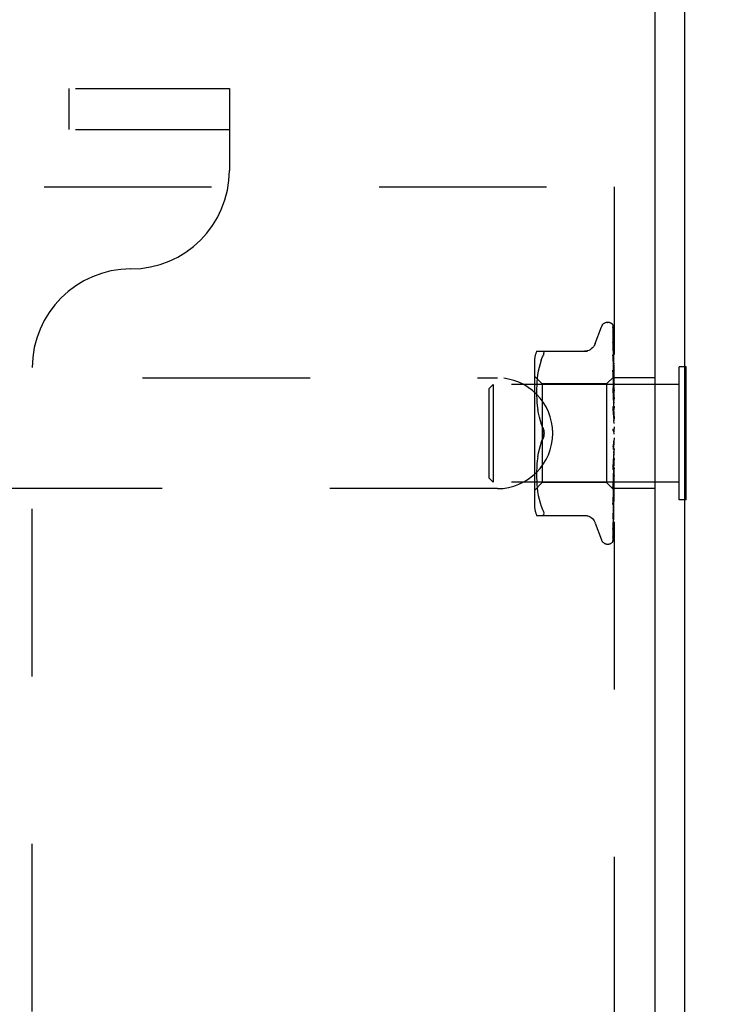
# Model space of a CAD drawing. Header units: inches. Extents: x 0 to 77.3, y 0 to 50.
# Tile 46 of 48: x 72.7 to 74.4, y 42.4 to 44.9. Entities that reach past the tile are written whole.
import ezdxf

# ---------------------------------------------------------------- set-up
doc = ezdxf.new("R2010")
doc.units = ezdxf.units.IN
doc.header["$LTSCALE"] = 4.25
doc.header["$MEASUREMENT"] = 0
doc.linetypes.add('HIDDEN', pattern=[0.2, 0.1, -0.1])
doc.layers.get('0').update_dxf_attribs({"linetype": 'CONTINUOUS'})
doc.layers.add('DEFAULT_2', color=8, linetype='HIDDEN')
doc.layers.add('DIMENSIONS', color=7, linetype='CONTINUOUS')
doc.styles.get("Standard").update_dxf_attribs({"font": 'arial.ttf'})
doc.dimstyles.new('DIMSTYLE_1', dxfattribs={"dimtxt": 0.340909, "dimasz": 0.454545, "dimexe": 0.09, "dimexo": 0.07, "dimgap": 0.0375, "dimtad": 0, "dimtih": 1, "dimtoh": 1, "dimzin": 4, "dimdsep": 46, "dimtxsty": 'Standard', "dimblk": '_FILLED', "dimblk1": '_FILLED', "dimblk2": '_FILLED', "dimcen": 0.09, "dimadec": 3, "dimazin": 1, "dimtfac": 1, "dimtdec": 3, "dimtofl": 0, "dimtmove": 0, "dimatfit": 3, "dimldrblk": '_FILLED', "dimfxl": 0, "dimtolj": 1, "dimtzin": 4, "dimarcsym": 0})

# ---------------------------------------------------------------- blocks, each defined once
blk = doc.blocks.new('_FILLED')
at = {"color": 0, "linetype": 'ByBlock'}
blk.add_solid([(0, 0), (-1, 0.2), (-1, -0.2)], dxfattribs=at)
blk = doc.blocks.new('*D11')
at = {"layer": 'DIMENSIONS', "color": 2, "linetype": 'Continuous'}
for p, q in [((74.6181, 47.6153), (75.5616, 47.6153)), ((75.1525, 47.6153), (75.1525, 45.3312)), ((75.1525, 42.3653), (75.1525, 44.6494)), ((65.6931, 42.3653), (75.5616, 42.3653))]:
    blk.add_line(p, q, dxfattribs=at)
at = {"layer": 'DIMENSIONS', "color": 2, "linetype": 'Continuous', "xscale": 0.4545454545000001, "yscale": 0.4545454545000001, "zscale": 0.4545454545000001}
for p, rotation in [((75.1525, 47.6153), 90), ((75.1525, 42.3653), 270)]:
    blk.add_blockref('_FILLED', p, dxfattribs=dict(at, rotation=rotation))
at = {"layer": 'DIMENSIONS', "color": 2, "linetype": 'Continuous', "insert": (75.1525, 45.1607), "char_height": 0.34091, "width": 0.926411, "attachment_point": 2, "line_spacing_factor": 0.9}
blk.add_mtext('5.25', dxfattribs=at)

msp = doc.modelspace()

# ---------------------------------------------------------------- linework, layer by layer
at = {"color": 3, "linetype": 'Continuous'}
for p, q in [((74.299874, 37.615287), (74.299874, 47.210287)), ((74.374874, 47.210287), (74.374874, 37.678287))]:
    msp.add_line(p, q, dxfattribs=at)
at = {"color": 7, "linetype": 'Continuous'}
for p, q in [((74.378874, 44.033787), (74.374874, 44.033787)), ((74.378874, 43.696787), (74.378874, 44.033787)), ((74.378874, 43.696787), (74.374874, 43.696787))]:
    msp.add_line(p, q, dxfattribs=at)
at = {"layer": 'DEFAULT_2', "color": 8, "linetype": 'HIDDEN'}
for p, q in [((57.529874, 44.740287), (73.219874, 44.740287)), ((72.813624, 44.636287), (72.813624, 44.740287)), ((73.219874, 44.740287), (73.219874, 44.532287)), ((57.529874, 44.636287), (73.219874, 44.636287)), ((71.049874, 44.490287), (74.299874, 44.490287)), ((74.195874, 44.490287), (74.195874, 40.240287)), ((74.148323, 44.093279), (74.163716, 44.135571)), ((74.179377, 44.146537), (74.180207, 44.146537)), ((74.193231, 44.137854), (74.194231, 44.069019)), ((74.193231, 44.133521), (74.194833, 44.023804)), ((74.193231, 44.132329), (74.194231, 44.06505)), ((74.193231, 44.119486), (74.194231, 44.05497)), ((74.193231, 44.117145), (74.19454, 44.034)), ((74.193213, 44.096508), (74.193232, 44.096251)), ((74.193231, 44.092849), (74.193906, 44.054548)), ((73.999366, 44.073621), (74.128588, 44.073621)), ((74.011179, 44.050575), (74.014785, 44.059037)), ((74.014785, 44.059037), (74.016047, 44.061796)), ((74.017019, 44.064235), (74.016047, 44.061796)), ((74.193231, 44.064667), (74.19454, 43.997781)), ((74.193231, 44.060316), (74.194232, 44.01164)), ((74.193235, 44.06463), (74.193232, 44.064663)), ((74.193906, 44.054548), (74.19454, 44.017938)), ((74.194231, 44.069019), (74.195087, 44.008752)), ((74.194231, 44.05497), (74.195087, 43.998563)), ((72.719874, 40.698287), (72.719874, 44.032287)), ((73.99385, 44.04488), (73.99385, 43.685695)), ((74.005618, 44.03241), (74.003603, 44.022802)), ((74.008129, 44.041763), (74.005605, 44.032358)), ((74.011189, 44.050605), (74.008114, 44.041715)), ((74.19454, 44.034), (74.195087, 43.998361)), ((74.195874, 44.040532), (74.195259, 44.046531)), ((74.374874, 44.033787), (74.360874, 44.033787)), ((74.360874, 43.696787), (74.360874, 44.033787)), ((71.299874, 44.005787), (73.899874, 44.005787)), ((74.01385, 43.990537), (73.99385, 44.010537)), ((74.000993, 44.003952), (74.000223, 43.994969)), ((74.002098, 44.013316), (74.000987, 44.003896)), ((74.003612, 44.022853), (74.002091, 44.013266)), ((74.195114, 44.008778), (74.176873, 43.990537)), ((74.193232, 44.025855), (74.194232, 43.984586)), ((74.193232, 44.020715), (74.193907, 43.994811)), ((74.193246, 44.025647), (74.193233, 44.02585)), ((74.194014, 44.018042), (74.193246, 44.02564)), ((74.194862, 44.009406), (74.194014, 44.018042)), ((74.19454, 44.017938), (74.195088, 43.9858)), ((74.194833, 44.02404), (74.195087, 44.006207)), ((74.194833, 44.023804), (74.195087, 44.006105)), ((74.195874, 44.0095), (74.195087, 44.008751)), ((74.195087, 44.008751), (74.195093, 44.008757)), ((74.195087, 44.006104), (74.195111, 44.006233)), ((74.195087, 44.006207), (74.195111, 44.006131)), ((74.195093, 44.008757), (74.195111, 44.008775)), ((74.299874, 44.005787), (74.195874, 44.005787)), ((73.878874, 43.979287), (73.888874, 43.989287)), ((73.878874, 43.751287), (73.878874, 43.979287)), ((74.360874, 43.989287), (73.888874, 43.989287)), ((73.888874, 43.989287), (73.888874, 43.741287)), ((73.999457, 43.978082), (73.99937, 43.969626)), ((73.999744, 43.986434), (73.999454, 43.977938)), ((74.000228, 43.995052), (73.999739, 43.986319)), ((74.176873, 43.990537), (74.01385, 43.990537)), ((74.01385, 43.990537), (74.01385, 43.740037)), ((74.176873, 43.990537), (74.176873, 43.740037)), ((74.193251, 43.980932), (74.193234, 43.981214)), ((74.193234, 43.981206), (74.19509, 43.924965)), ((74.194449, 43.967936), (74.193252, 43.980927)), ((74.193907, 43.994811), (74.194542, 43.970002)), ((74.194232, 43.984586), (74.195089, 43.948629)), ((74.19454, 43.997781), (74.195088, 43.969248)), ((74.195087, 43.998361), (74.195111, 43.998596)), ((74.195087, 43.998563), (74.195111, 43.998397)), ((74.195087, 43.9858), (74.195111, 43.986142)), ((74.195087, 43.986094), (74.195111, 43.985851)), ((74.195491, 43.988794), (74.195111, 43.986142)), ((74.195491, 43.98371), (74.195111, 43.985851)), ((74.195874, 43.991342), (74.195491, 43.988794)), ((74.195874, 43.981447), (74.195491, 43.98371)), ((73.999371, 43.969797), (73.999451, 43.9612)), ((73.999447, 43.96139), (73.999738, 43.952613)), ((73.999729, 43.952812), (74.000242, 43.943727)), ((74.193234, 43.975454), (74.193909, 43.957278)), ((74.193909, 43.957278), (74.194544, 43.939832)), ((74.195267, 43.958864), (74.194449, 43.967936)), ((74.194542, 43.970002), (74.195089, 43.948182)), ((74.195087, 43.968872), (74.195111, 43.96932)), ((74.195087, 43.969248), (74.195111, 43.968949)), ((74.195874, 43.975791), (74.195111, 43.96932)), ((74.195874, 43.963162), (74.195111, 43.968949)), ((74.195874, 43.956247), (74.195111, 43.948737)), ((74.195874, 43.951996), (74.195267, 43.958864)), ((74.000228, 43.943922), (74.001026, 43.934629)), ((74.001008, 43.93481), (74.002134, 43.925316)), ((74.193254, 43.932082), (74.19324, 43.932282)), ((74.19324, 43.932272), (74.195096, 43.899051)), ((74.193255, 43.932074), (74.195874, 43.902213)), ((74.194544, 43.939832), (74.195091, 43.924458)), ((74.195088, 43.948182), (74.195111, 43.948737)), ((74.195088, 43.948629), (74.195111, 43.948299)), ((74.195874, 43.941339), (74.195111, 43.948299)), ((74.195874, 43.933414), (74.195111, 43.925139)), ((74.002113, 43.92547), (74.003636, 43.915925)), ((74.003614, 43.916045), (74.005599, 43.906544)), ((74.00558, 43.906628), (74.008075, 43.897321)), ((74.193245, 43.92607), (74.193919, 43.916286)), ((74.193919, 43.916286), (74.194553, 43.906839)), ((74.194553, 43.906839), (74.195099, 43.898472)), ((74.19509, 43.924458), (74.195111, 43.925139)), ((74.19509, 43.924965), (74.195111, 43.92465)), ((74.195874, 43.916767), (74.195111, 43.92465)), ((74.195874, 43.90812), (74.195111, 43.899377)), ((74.008061, 43.897369), (74.011146, 43.888451)), ((74.011138, 43.888472), (74.014785, 43.879871)), ((74.195096, 43.899051), (74.195111, 43.898855)), ((74.195874, 43.890334), (74.195111, 43.898854)), ((74.195874, 43.881278), (74.195111, 43.872383)), ((74.195874, 43.853857), (74.193255, 43.82392)), ((74.194773, 43.870981), (74.194703, 43.871067)), ((74.194898, 43.870833), (74.194839, 43.870903)), ((74.195874, 43.862997), (74.195111, 43.871846)), ((74.195874, 43.868815), (74.19568, 43.869192)), ((74.008075, 43.833254), (74.00558, 43.823947)), ((74.011138, 43.842102), (74.014785, 43.850704)), ((74.193948, 43.835788), (74.19328, 43.83039)), ((74.19458, 43.841076), (74.193948, 43.835788)), ((74.195125, 43.845817), (74.19458, 43.841076)), ((74.195874, 43.835742), (74.195111, 43.844601)), ((74.002134, 43.805259), (74.001008, 43.795765)), ((74.003636, 43.81465), (74.002113, 43.805105)), ((74.005599, 43.82403), (74.003614, 43.814529)), ((74.195092, 43.818333), (74.193236, 43.773399)), ((74.193862, 43.780432), (74.195874, 43.803199)), ((74.194546, 43.806944), (74.193912, 43.793435)), ((74.195093, 43.818871), (74.194546, 43.806944)), ((74.195092, 43.818333), (74.195111, 43.818611)), ((74.195874, 43.82685), (74.195111, 43.818611)), ((74.195874, 43.809555), (74.195111, 43.818103)), ((73.999738, 43.777961), (73.999447, 43.769185)), ((74.000242, 43.786848), (73.999729, 43.777762)), ((74.001026, 43.795945), (74.000228, 43.786652)), ((74.195089, 43.793446), (74.193233, 43.726409)), ((74.193912, 43.793435), (74.193238, 43.779391)), ((74.193255, 43.773687), (74.193862, 43.780432)), ((74.195089, 43.793924), (74.194542, 43.775242)), ((74.195089, 43.793924), (74.195093, 43.793552)), ((74.195089, 43.793446), (74.195111, 43.793776)), ((74.195093, 43.793552), (74.195111, 43.793311)), ((74.195874, 43.801232), (74.195111, 43.793776)), ((74.195874, 43.785382), (74.195111, 43.793311)), ((74.195874, 43.777929), (74.195111, 43.771526)), ((73.99937, 43.760948), (73.999457, 43.752492)), ((73.999451, 43.769374), (73.999371, 43.760778)), ((73.999454, 43.752637), (73.999744, 43.74414)), ((74.193908, 43.754018), (74.193233, 43.731878)), ((74.193236, 43.773394), (74.193253, 43.773659)), ((74.195088, 43.771207), (74.193906, 43.715641)), ((74.194542, 43.775242), (74.193908, 43.754018)), ((74.195088, 43.752727), (74.194232, 43.706114)), ((74.195088, 43.77162), (74.194541, 43.74686)), ((74.195087, 43.752727), (74.195111, 43.752332)), ((74.195087, 43.752391), (74.195111, 43.752664)), ((74.195088, 43.771621), (74.195111, 43.77112)), ((74.195089, 43.771207), (74.195111, 43.771526)), ((74.195874, 43.764097), (74.195111, 43.77112)), ((74.195874, 43.757783), (74.195111, 43.752664)), ((74.195266, 43.748017), (74.195874, 43.754747)), ((73.878874, 43.751287), (73.888874, 43.741287)), ((74.360874, 43.741287), (73.888874, 43.741287)), ((74.01385, 43.740037), (73.99385, 43.720037)), ((73.999739, 43.744255), (74.000228, 43.735523)), ((74.000223, 43.735605), (74.000993, 43.726622)), ((74.176873, 43.740037), (74.01385, 43.740037)), ((74.195874, 43.721036), (74.176873, 43.740037)), ((74.193249, 43.72667), (74.194447, 43.739198)), ((74.194541, 43.74686), (74.193906, 43.71869)), ((74.195088, 43.75239), (74.194231, 43.704258)), ((74.195088, 43.737916), (74.194231, 43.684912)), ((74.195088, 43.737667), (74.194231, 43.683537)), ((74.194447, 43.739198), (74.195266, 43.748017)), ((74.195087, 43.737916), (74.195111, 43.737627)), ((74.195087, 43.737667), (74.195111, 43.737873)), ((74.195087, 43.727718), (74.195111, 43.727536)), ((74.195087, 43.727565), (74.195111, 43.727688)), ((74.195874, 43.74647), (74.195111, 43.752332)), ((73.899874, 43.724787), (71.299874, 43.724787)), ((74.000987, 43.726678), (74.002098, 43.717259)), ((74.002091, 43.717309), (74.003612, 43.707721)), ((74.003603, 43.707772), (74.005618, 43.698164)), ((74.194231, 43.704258), (74.193231, 43.649132)), ((74.193906, 43.71869), (74.193232, 43.689258)), ((74.193906, 43.715641), (74.193232, 43.684492)), ((74.193233, 43.72641), (74.193249, 43.726664)), ((74.194833, 43.710106), (74.193905, 43.647587)), ((74.194833, 43.704403), (74.193905, 43.640197)), ((74.195087, 43.722499), (74.194231, 43.662621)), ((74.195087, 43.722499), (74.195111, 43.722424)), ((74.195087, 43.722448), (74.195111, 43.722475)), ((74.299874, 43.724787), (74.195874, 43.724787)), ((74.005605, 43.698217), (74.008129, 43.688811)), ((74.008114, 43.688859), (74.011189, 43.67997)), ((74.011179, 43.679999), (74.014785, 43.671537)), ((74.194231, 43.684912), (74.193231, 43.624486)), ((74.193232, 43.684497), (74.193241, 43.684627)), ((74.193242, 43.684635), (74.194011, 43.691786)), ((74.374874, 43.696787), (74.360874, 43.696787)), ((73.999366, 43.656954), (74.128588, 43.656954)), ((74.016047, 43.65714), (74.014785, 43.656954)), ((74.193232, 43.653026), (74.19323, 43.652972)), ((74.194231, 43.662336), (74.193231, 43.594255)), ((74.148323, 43.637295), (74.163716, 43.595003)), ((74.193231, 43.649111), (74.193226, 43.649042)), ((74.193232, 43.649137), (74.193231, 43.649111)), ((74.193905, 43.647587), (74.193231, 43.602881)), ((74.193562, 43.616219), (74.193231, 43.593656)), ((74.193244, 43.60373), (74.193914, 43.604935)), ((74.179377, 43.584037), (74.180207, 43.584037)), ((74.192445, 43.591386), (74.192931, 43.59205))]:
    msp.add_line(p, q, dxfattribs=at)
for points in [[(74.195874, 44.133828), (74.195417, 44.13535), (74.194946, 44.13666), (74.194421, 44.137894), (74.193825, 44.139074), (74.193121, 44.140223), (74.192254, 44.14135), (74.191429, 44.142194)], [(74.191825, 44.141747), (74.191566, 44.142012), (74.191555, 44.142024), (74.191575, 44.142002), (74.191634, 44.141938), (74.191742, 44.141815), (74.191877, 44.141652), (74.192022, 44.141462), (74.192173, 44.141247), (74.192319, 44.141019), (74.192461, 44.140774), (74.192596, 44.140513), (74.192723, 44.140237), (74.192839, 44.139947), (74.192943, 44.139646), (74.193032, 44.139333), (74.193107, 44.139012), (74.193164, 44.138683), (74.193205, 44.138347), (74.193227, 44.138006), (74.193231, 44.137851)], [(74.195874, 44.135327), (74.195749, 44.135664), (74.19558, 44.136087), (74.195403, 44.136499), (74.195218, 44.1369), (74.195027, 44.137289), (74.19483, 44.137665), (74.194629, 44.138028), (74.194425, 44.138378), (74.194219, 44.138714), (74.194011, 44.139038), (74.193803, 44.139347), (74.193595, 44.139644), (74.193388, 44.139926), (74.193184, 44.140194), (74.192984, 44.140447), (74.192788, 44.140684), (74.1926, 44.140906), (74.192419, 44.141111), (74.192249, 44.1413), (74.192088, 44.141472), (74.191945, 44.141623), (74.191825, 44.141747)], [(74.192803, 44.134362), (74.192785, 44.134391), (74.192782, 44.134396), (74.192838, 44.134277), (74.192934, 44.134035), (74.193047, 44.133676), (74.193147, 44.133223), (74.193214, 44.132702), (74.193231, 44.132327)], [(74.193012, 44.134018), (74.19286, 44.134265), (74.192803, 44.134362)], [(74.195874, 44.123533), (74.195559, 44.125182), (74.195149, 44.127134), (74.194718, 44.129003), (74.194268, 44.130791), (74.193797, 44.1325), (74.193303, 44.134126), (74.192939, 44.135231)], [(74.192943, 44.135222), (74.192962, 44.135166), (74.193097, 44.134674), (74.193194, 44.134095), (74.193231, 44.133516)], [(74.195874, 44.128388), (74.195633, 44.129045), (74.19534, 44.129761), (74.195031, 44.130443), (74.194714, 44.131088), (74.194394, 44.131696), (74.194077, 44.132263), (74.193772, 44.132785), (74.193484, 44.133261), (74.193012, 44.134018)], [(74.193117, 44.118024), (74.193106, 44.118054), (74.193122, 44.118001), (74.193166, 44.117812), (74.193212, 44.11749), (74.193231, 44.117146)], [(74.193616, 44.11699), (74.193405, 44.117406), (74.193242, 44.117742), (74.19314, 44.117967), (74.193117, 44.118024)], [(74.195874, 44.10409), (74.195614, 44.10592), (74.195221, 44.108538), (74.19481, 44.111112), (74.194384, 44.113637), (74.193943, 44.116113), (74.193487, 44.118533), (74.193155, 44.120215)], [(74.193157, 44.120215), (74.1932, 44.119944), (74.193231, 44.119481)], [(74.195874, 44.112016), (74.195647, 44.112646), (74.195358, 44.113376), (74.195055, 44.114077), (74.194747, 44.114744), (74.194441, 44.115374), (74.194144, 44.115964), (74.193616, 44.11699)], [(74.148153, 44.092812), (74.147376, 44.090894), (74.145666, 44.087634), (74.143544, 44.084598), (74.141032, 44.081835), (74.138175, 44.079402), (74.135021, 44.077356), (74.131633, 44.075731), (74.128079, 44.074558), (74.124416, 44.073854), (74.120745, 44.073621)], [(74.195874, 44.076098), (74.195636, 44.078153), (74.195247, 44.081382), (74.194841, 44.084612), (74.194422, 44.087834), (74.193987, 44.091046), (74.193539, 44.094243), (74.193213, 44.096498)], [(74.193328, 44.09271), (74.193283, 44.092839), (74.193227, 44.093024), (74.193214, 44.093079), (74.193225, 44.092994), (74.193232, 44.09285)], [(74.193231, 44.096256), (74.19454, 44.01906), (74.194833, 44.001504), (74.195088, 43.986094)], [(74.19409, 44.090964), (74.193816, 44.091556), (74.193579, 44.092088), (74.193399, 44.092523), (74.193328, 44.09271)], [(74.195874, 44.086799), (74.195791, 44.087034), (74.195447, 44.087937), (74.195088, 44.088791), (74.194735, 44.089579), (74.19409, 44.090964)], [(74.014785, 44.073621), (74.016047, 44.073434), (74.017019, 44.072907), (74.017695, 44.072093), (74.018092, 44.071023)], [(74.017019, 44.064235), (74.017695, 44.06634), (74.018092, 44.068159), (74.018226, 44.069713), (74.018092, 44.071023)], [(74.194322, 44.057288), (74.19402, 44.057968), (74.193755, 44.058596), (74.193535, 44.059164), (74.193377, 44.059641), (74.193282, 44.060001), (74.193241, 44.060229), (74.193232, 44.060316), (74.193232, 44.060318)], [(74.195259, 44.046531), (74.194855, 44.050314), (74.194438, 44.054132), (74.194006, 44.057981), (74.193236, 44.064621)], [(74.195874, 44.053653), (74.195675, 44.054185), (74.195336, 44.055017), (74.19499, 44.055813), (74.194322, 44.057288)], [(74.195089, 44.015606), (74.194353, 44.017196), (74.194019, 44.017956), (74.193728, 44.018684), (74.193499, 44.019348), (74.193342, 44.019928), (74.193259, 44.020394), (74.193233, 44.020716)], [(74.194232, 44.01164), (74.194833, 43.981723), (74.195088, 43.968872)], [(74.195874, 43.998663), (74.195651, 44.001084), (74.194862, 44.009406)], [(74.195874, 44.007525), (74.1956, 44.007162), (74.195384, 44.006849), (74.195225, 44.006585), (74.195125, 44.006375), (74.195087, 44.006225), (74.195087, 44.006207)], [(74.195874, 44.006262), (74.1956, 44.006112), (74.195384, 44.00602), (74.195225, 44.005987), (74.195125, 44.006011), (74.195087, 44.006104)], [(74.195874, 44.013785), (74.195813, 44.013939), (74.195459, 44.014785), (74.195089, 44.015606)], [(74.195874, 44.009248), (74.195682, 44.00918), (74.195491, 44.009078), (74.1953, 44.008943), (74.195111, 44.008775)], [(74.195874, 44.008378), (74.195682, 44.00789), (74.195491, 44.00737), (74.1953, 44.006817), (74.195111, 44.006233)], [(74.195874, 44.004914), (74.195682, 44.005269), (74.195491, 44.00559), (74.1953, 44.005877), (74.195111, 44.006131)], [(74.195874, 44.002337), (74.195682, 44.001446), (74.195491, 44.000526), (74.1953, 43.999576), (74.195111, 43.998596)], [(74.195874, 44.00041), (74.1956, 43.999958), (74.195384, 43.99955), (74.195225, 43.999183), (74.195125, 43.998865), (74.195087, 43.998604), (74.195087, 43.998563)], [(74.195874, 43.997929), (74.1956, 43.997896), (74.195384, 43.997921), (74.195225, 43.998007), (74.195125, 43.99815), (74.195087, 43.998361)], [(74.195874, 43.988411), (74.1956, 43.987886), (74.195384, 43.987398), (74.195225, 43.986941), (74.195125, 43.986527), (74.195087, 43.986165), (74.195087, 43.986094)], [(74.195874, 43.984802), (74.1956, 43.984887), (74.195384, 43.985029), (74.195225, 43.985231), (74.195125, 43.985486), (74.195087, 43.9858)], [(74.195874, 43.995535), (74.195682, 43.996299), (74.195491, 43.997031), (74.1953, 43.99773), (74.195111, 43.998397)], [(74.195252, 43.96997), (74.194573, 43.971321), (74.194239, 43.97202), (74.193926, 43.972736), (74.193654, 43.973452), (74.193439, 43.974158), (74.193302, 43.974805), (74.19324, 43.975356), (74.193235, 43.975465)], [(74.195874, 43.971962), (74.1956, 43.971384), (74.195384, 43.970832), (74.195225, 43.970302), (74.195125, 43.969807), (74.195087, 43.969357), (74.195087, 43.969248)], [(74.195874, 43.967356), (74.1956, 43.967555), (74.195384, 43.967809), (74.195225, 43.968119), (74.195125, 43.968479), (74.195087, 43.968872)], [(74.195874, 43.968659), (74.19558, 43.969301), (74.195252, 43.96997)], [(74.195874, 43.951657), (74.1956, 43.951047), (74.195384, 43.950452), (74.195225, 43.949868), (74.195125, 43.949309), (74.195087, 43.948788), (74.195088, 43.948629)], [(74.195874, 43.928231), (74.1956, 43.92761), (74.195384, 43.926994), (74.195225, 43.926377), (74.195125, 43.925774), (74.195087, 43.9252), (74.19509, 43.924965)], [(74.195874, 43.94622), (74.1956, 43.946527), (74.195384, 43.946883), (74.195225, 43.947291), (74.195125, 43.947741), (74.195088, 43.948182)], [(74.194857, 43.92172), (74.19456, 43.922236), (74.194265, 43.922783), (74.193981, 43.923372), (74.193722, 43.923997), (74.193502, 43.924661), (74.193342, 43.925327), (74.193255, 43.925963), (74.193244, 43.92611)], [(74.195874, 43.919959), (74.195735, 43.920218), (74.195447, 43.920726), (74.194857, 43.92172)], [(74.195874, 43.90253), (74.1956, 43.901921), (74.195384, 43.901305), (74.195225, 43.900678), (74.195125, 43.900054), (74.195087, 43.899448), (74.195096, 43.899051)], [(74.195874, 43.922159), (74.1956, 43.922563), (74.195384, 43.923008), (74.195225, 43.9235), (74.195125, 43.924024), (74.19509, 43.924458)], [(74.018223, 43.865287), (74.018165, 43.867196), (74.017989, 43.869117), (74.017689, 43.871053), (74.01728, 43.872964), (74.016766, 43.87482), (74.016167, 43.876601), (74.01551, 43.878283), (74.014785, 43.879871)], [(74.014785, 43.879871), (74.015832, 43.877495), (74.016692, 43.87506), (74.017368, 43.872584), (74.017852, 43.870108), (74.018136, 43.867671), (74.018223, 43.865287)], [(74.195099, 43.898472), (74.195087, 43.898773), (74.195111, 43.899377)], [(74.195874, 43.896043), (74.1956, 43.896529), (74.195384, 43.897048), (74.195225, 43.897604), (74.195125, 43.898183), (74.195099, 43.898472)], [(74.014785, 43.850704), (74.015364, 43.85196), (74.015907, 43.853285), (74.016418, 43.854681), (74.016881, 43.856135), (74.017285, 43.857633), (74.017624, 43.859164), (74.017888, 43.860719), (74.018078, 43.862272), (74.018189, 43.863794), (74.018223, 43.865287)], [(74.018223, 43.865287), (74.018136, 43.862901), (74.017851, 43.860462), (74.017367, 43.857985), (74.016691, 43.85551), (74.015831, 43.853077), (74.014785, 43.850704)], [(74.194327, 43.871578), (74.194117, 43.871911), (74.193895, 43.872319), (74.193685, 43.872786), (74.193501, 43.873307), (74.193356, 43.873878), (74.193264, 43.874474), (74.193231, 43.875066), (74.193255, 43.875652)], [(74.194627, 43.871163), (74.194546, 43.871269), (74.194459, 43.871387), (74.194366, 43.871519), (74.194327, 43.871578)], [(74.195112, 43.870588), (74.195082, 43.870626), (74.195009, 43.870709), (74.194892, 43.870842), (74.194737, 43.871026), (74.194549, 43.871266), (74.194335, 43.871567)], [(74.194335, 43.871567), (74.194529, 43.871272), (74.194772, 43.870882), (74.195011, 43.870476), (74.195246, 43.87005), (74.195479, 43.869603), (74.19568, 43.869192)], [(74.195194, 43.870502), (74.195081, 43.870626), (74.195041, 43.870671), (74.194998, 43.870719)], [(74.195874, 43.875483), (74.1956, 43.874907), (74.195384, 43.874315), (74.195225, 43.873699), (74.195125, 43.873076), (74.195087, 43.872461), (74.195111, 43.871846)], [(74.19568, 43.869192), (74.1956, 43.869366), (74.195384, 43.869939), (74.195225, 43.87054), (74.195125, 43.871154), (74.195087, 43.871766), (74.195111, 43.872383)], [(74.195874, 43.869627), (74.195705, 43.869876), (74.195556, 43.870076), (74.195422, 43.870242), (74.195321, 43.87036), (74.195245, 43.870447), (74.195194, 43.870502)], [(74.014785, 43.850704), (74.011146, 43.842123), (74.008061, 43.833206)], [(74.19327, 43.830304), (74.193332, 43.830729), (74.193486, 43.831393), (74.193701, 43.832032), (74.193948, 43.832611), (74.194215, 43.833135), (74.194486, 43.833601), (74.194754, 43.834022), (74.195018, 43.834415), (74.195275, 43.83479), (74.195524, 43.835159), (74.195771, 43.835544), (74.195874, 43.835714)], [(74.195125, 43.845817), (74.195087, 43.845214), (74.195111, 43.844601)], [(74.195874, 43.84146), (74.1956, 43.842055), (74.195384, 43.842662), (74.195225, 43.843286), (74.195125, 43.843913), (74.195087, 43.844526), (74.195111, 43.845133)], [(74.195874, 43.848067), (74.1956, 43.847547), (74.195384, 43.846998), (74.195225, 43.846417), (74.195125, 43.845817)], [(74.195093, 43.818871), (74.195087, 43.818693), (74.195111, 43.818103)], [(74.195874, 43.814966), (74.1956, 43.815584), (74.195384, 43.816203), (74.195225, 43.816828), (74.195125, 43.817444), (74.195087, 43.818036), (74.195092, 43.818333)], [(74.195874, 43.821274), (74.1956, 43.820827), (74.195384, 43.820343), (74.195225, 43.819817), (74.195125, 43.819262), (74.195093, 43.818871)], [(74.193238, 43.779373), (74.193297, 43.779972), (74.193432, 43.780645), (74.193641, 43.781349), (74.193902, 43.782037), (74.194201, 43.782708), (74.194517, 43.783346), (74.194841, 43.783959), (74.195165, 43.784557), (74.195482, 43.78515), (74.195789, 43.785756), (74.195874, 43.785933)], [(74.195874, 43.790291), (74.1956, 43.790909), (74.195384, 43.791518), (74.195225, 43.792121), (74.195125, 43.792704), (74.195087, 43.793254), (74.195089, 43.793446)], [(74.195874, 43.796071), (74.195619, 43.795743), (74.195414, 43.795376), (74.195256, 43.794967), (74.195149, 43.794524), (74.195095, 43.794053), (74.195089, 43.793924)], [(74.195874, 43.753992), (74.1956, 43.753849), (74.195384, 43.75365), (74.195225, 43.753393), (74.195125, 43.753084), (74.195087, 43.752727)], [(74.195874, 43.77337), (74.1956, 43.773116), (74.195384, 43.77281), (74.195225, 43.772449), (74.195125, 43.772042), (74.195088, 43.771621)], [(74.195874, 43.768326), (74.195599, 43.768927), (74.195383, 43.769503), (74.195225, 43.770055), (74.195126, 43.770579), (74.195088, 43.771068), (74.195089, 43.771207)], [(74.195087, 43.727718), (74.193905, 43.648722), (74.193562, 43.626192), (74.193231, 43.604657)], [(74.193234, 43.731869), (74.19324, 43.731997), (74.19329, 43.732445), (74.193404, 43.732995), (74.193588, 43.733625), (74.193835, 43.734307), (74.194134, 43.735026), (74.194466, 43.735756)], [(74.194466, 43.735756), (74.195174, 43.737237), (74.195524, 43.737987), (74.195874, 43.738796)], [(74.195874, 43.749865), (74.1956, 43.750419), (74.195384, 43.750942), (74.195225, 43.751437), (74.195125, 43.751894), (74.195087, 43.752302), (74.195087, 43.752391)], [(74.195874, 43.738635), (74.1956, 43.73861), (74.195384, 43.738525), (74.195225, 43.738381), (74.195125, 43.738181), (74.195087, 43.737916)], [(74.195874, 43.735577), (74.1956, 43.736067), (74.195384, 43.736518), (74.195225, 43.736931), (74.195125, 43.737299), (74.195087, 43.737612), (74.195087, 43.737667)], [(74.195874, 43.727857), (74.1956, 43.727949), (74.195384, 43.727982), (74.195225, 43.727956), (74.195125, 43.727872), (74.195087, 43.727718)], [(74.195874, 43.725976), (74.1956, 43.726386), (74.195384, 43.726748), (74.195225, 43.727064), (74.195125, 43.727329), (74.195087, 43.727536), (74.195087, 43.727565)], [(74.195874, 43.741523), (74.195682, 43.740563), (74.195491, 43.739635), (74.1953, 43.738738), (74.195111, 43.737873)], [(74.195874, 43.733137), (74.195682, 43.734218), (74.195491, 43.735326), (74.1953, 43.736463), (74.195111, 43.737627)], [(74.195874, 43.729736), (74.195682, 43.729174), (74.195491, 43.728645), (74.1953, 43.72815), (74.195111, 43.727688)], [(74.195874, 43.72458), (74.195682, 43.725273), (74.195491, 43.725996), (74.1953, 43.726751), (74.195111, 43.727536)], [(74.194232, 43.706114), (74.193562, 43.67045), (74.193231, 43.653029)], [(74.194011, 43.691786), (74.194442, 43.695906), (74.194859, 43.699973), (74.195262, 43.703985), (74.195874, 43.710278)], [(74.195874, 43.722045), (74.1956, 43.722252), (74.195384, 43.722401), (74.195225, 43.722494), (74.195125, 43.722529), (74.195087, 43.722506), (74.195087, 43.722499)], [(74.195874, 43.72141), (74.1956, 43.721724), (74.195384, 43.721985), (74.195225, 43.722193), (74.195125, 43.722346), (74.195087, 43.722439), (74.195087, 43.722448)], [(74.195874, 43.722848), (74.195682, 43.722704), (74.195491, 43.722594), (74.1953, 43.722518), (74.195111, 43.722475)], [(74.195874, 43.721109), (74.195682, 43.721388), (74.195491, 43.7217), (74.1953, 43.722046), (74.195111, 43.722424)], [(74.194231, 43.683537), (74.193562, 43.641956), (74.193231, 43.621598)], [(74.193232, 43.689256), (74.193248, 43.689448), (74.1933, 43.689762), (74.193408, 43.690191), (74.193577, 43.690714), (74.193802, 43.691312), (74.19407, 43.691957), (74.194374, 43.692642), (74.195034, 43.694092)], [(74.195034, 43.694092), (74.195371, 43.694856), (74.195698, 43.695646), (74.195874, 43.696101)], [(74.014785, 43.671537), (74.016047, 43.668779), (74.017019, 43.666339), (74.017695, 43.664234), (74.018092, 43.662416)], [(74.016047, 43.65714), (74.017019, 43.657668), (74.017695, 43.658481), (74.018092, 43.659551), (74.018226, 43.660861), (74.018092, 43.662416)], [(74.120745, 43.656954), (74.124416, 43.656721), (74.128079, 43.656017), (74.131633, 43.654843), (74.135021, 43.653219), (74.138175, 43.651172), (74.141032, 43.648739), (74.143544, 43.645977), (74.145666, 43.64294), (74.147376, 43.63968), (74.148153, 43.637763)], [(74.193227, 43.649052), (74.193551, 43.651571), (74.193998, 43.655123), (74.194431, 43.658669), (74.19485, 43.662203), (74.195254, 43.665725), (74.195642, 43.669223), (74.195874, 43.671386)], [(74.19323, 43.652972), (74.19323, 43.652978), (74.193255, 43.653104), (74.193331, 43.653381), (74.193475, 43.653796), (74.193684, 43.654323), (74.193943, 43.654922), (74.194242, 43.655584), (74.194568, 43.656295), (74.194913, 43.657057), (74.195273, 43.657883), (74.195629, 43.658763), (74.195874, 43.659426)], [(74.193192, 43.621148), (74.19352, 43.623122), (74.19397, 43.62594), (74.194407, 43.628793), (74.194829, 43.631676), (74.195237, 43.634589), (74.195627, 43.637523), (74.195874, 43.639465)], [(74.194413, 43.626655), (74.194736, 43.627337), (74.195066, 43.628064), (74.195392, 43.628831), (74.195704, 43.629634), (74.195874, 43.630111)], [(74.19302, 43.60333), (74.193, 43.603274), (74.192981, 43.603227), (74.193013, 43.603294), (74.193102, 43.603467), (74.193244, 43.60373)], [(74.193231, 43.604657), (74.193206, 43.604214), (74.193138, 43.603767), (74.193059, 43.603452), (74.19302, 43.60333)], [(74.193087, 43.601764), (74.193428, 43.603151), (74.193894, 43.605167), (74.194344, 43.607255), (74.194777, 43.60941), (74.195195, 43.611632), (74.195594, 43.613919), (74.195874, 43.615647)], [(74.193231, 43.602887), (74.193207, 43.60245), (74.193135, 43.601968), (74.193088, 43.60176)], [(74.19318, 43.623983), (74.193178, 43.623978), (74.1932, 43.624047), (74.193274, 43.62424), (74.193406, 43.624552), (74.193595, 43.624963), (74.193832, 43.625458), (74.194413, 43.626655)], [(74.193232, 43.624485), (74.193218, 43.624232), (74.19319, 43.624035), (74.19318, 43.623983)], [(74.193232, 43.621604), (74.193219, 43.621351), (74.193192, 43.62114)], [(74.193914, 43.604935), (74.194183, 43.605432), (74.194461, 43.605963), (74.194744, 43.606526), (74.195025, 43.607118), (74.195301, 43.607738), (74.195566, 43.608385), (74.195816, 43.609055), (74.195874, 43.609222)], [(74.192419, 43.591351), (74.192408, 43.591334), (74.192445, 43.591386)], [(74.193231, 43.594257), (74.19321, 43.593827), (74.19313, 43.593231), (74.193001, 43.592681), (74.192841, 43.592203), (74.192677, 43.59182), (74.192533, 43.591541), (74.19244, 43.591383), (74.192419, 43.591351)], [(74.193231, 43.59366), (74.19319, 43.593029), (74.193088, 43.592423), (74.192935, 43.591862), (74.192746, 43.591359), (74.192539, 43.590927)], [(74.192543, 43.590935), (74.192987, 43.591811), (74.193566, 43.59311), (74.194099, 43.594485), (74.194593, 43.595938), (74.195058, 43.597475), (74.195494, 43.599108), (74.195874, 43.600731)], [(74.192931, 43.59205), (74.193178, 43.592396), (74.193451, 43.592791), (74.193739, 43.593227), (74.194039, 43.593704), (74.194344, 43.594216), (74.19465, 43.594764), (74.194952, 43.595346), (74.195246, 43.59596), (74.195527, 43.596606), (74.19579, 43.597281), (74.195874, 43.597514)], [(74.195039, 43.593097), (74.195107, 43.593233), (74.195504, 43.594105), (74.195874, 43.595074)]]:
    msp.add_lwpolyline(points, dxfattribs=at)
for centre, radius, start, end in [((72.969874, 44.532287), 0.25, 270, 360), ((72.969874, 44.032287), 0.25, 90, 180), ((74.179377, 44.129871), 0.016667, 90, 160), ((74.180207, 44.129871), 0.016667, 47.764659, 90), ((74.071428, 44.04488), 0.077578, 157.923935, 180), ((73.899874, 43.865287), 0.1405, 270, 90), ((74.071428, 43.685695), 0.077578, 180, 202.076065), ((74.179377, 43.600704), 0.016667, 200, 270), ((74.180207, 43.600704), 0.016667, 270, 332.851231)]:
    msp.add_arc(centre, radius, start, end, dxfattribs=at)

# ---------------------------------------------------------------- dimensions: what is measured, and where the dimension line sits
at = {"layer": 'DIMENSIONS', "color": 2, "linetype": 'Continuous'}
dim = msp.add_linear_dim(base=(75.152546, 42.365287), p1=(74.548056, 47.615287), p2=(65.623056, 42.365287), angle=270, dimstyle='DIMSTYLE_1', dxfattribs=at)
dim.commit()
dim.dimension.update_dxf_attribs({"geometry": '*D11', "text_midpoint": (75.152736, 44.988385), "dimtype": 160})

doc.saveas('drawing.dxf')
